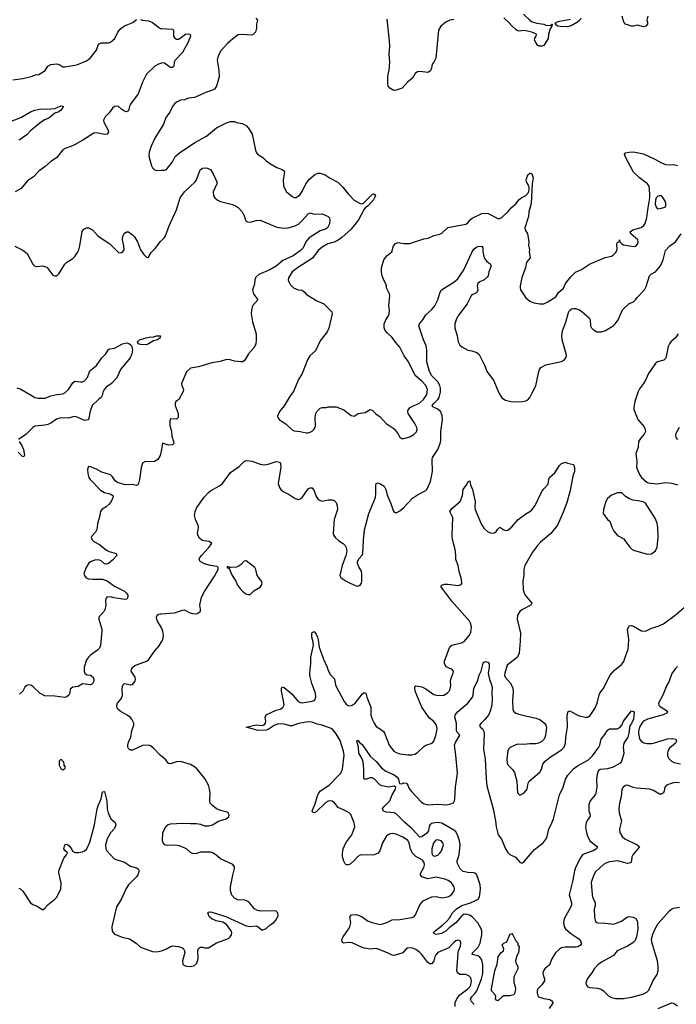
# Model space of a CAD drawing. Header units: inches. Extents: x 1473912 to 1647258, y 640388 to 773423.
# Tile 46 of 256: x 1538579 to 1545159, y 655354 to 665215. Entities that reach past the tile are written whole.
import ezdxf

# ---------------------------------------------------------------- set-up
doc = ezdxf.new("R2010")
doc.units = ezdxf.units.IN
doc.header["$MEASUREMENT"] = 0
for name, color, linetype in [('B5635', 7, 'Continuous'), ('B5636', 7, 'Continuous'), ('B5645', 7, 'Continuous'), ('B5646', 7, 'Continuous')]:
    doc.layers.add(name, color=color, linetype=linetype)

msp = doc.modelspace()

# ---------------------------------------------------------------- linework, layer by layer
at = {"layer": 'B5635', "color": 5, "elevation": 820}
for points in [[(1539311, 660000), (1539321, 659990), (1539377.5, 659957.5), (1539450, 659902.3), (1539474.8, 659890), (1539546.8, 659870), (1539553.4, 659850), (1539510, 659802), (1539470, 659769.4), (1539450, 659762.7), (1539430, 659764), (1539395.6, 659795.6), (1539370, 659805.1), (1539330, 659802.4), (1539290, 659785.1), (1539270, 659769.4), (1539244.9, 659730), (1539223, 659670), (1539227.7, 659650), (1539245.7, 659625.7), (1539270, 659614.9), (1539310.3, 659610.3), (1539410, 659610.4), (1539456.5, 659596.5), (1539530, 659542.4), (1539630.7, 659490), (1539650.3, 659470.3), (1539662, 659450), (1539664, 659430), (1539651.3, 659410), (1539632.5, 659407.5), (1539524, 659424), (1539490, 659433.6), (1539452, 659430), (1539443, 659417), (1539438, 659390), (1539443.1, 659350), (1539433.9, 659306.1), (1539426, 659290), (1539370.6, 659230), (1539370.5, 659210), (1539402, 659110), (1539403.7, 659090), (1539390.4, 658950), (1539378.6, 658921.4), (1539360.2, 658899.8), (1539287.3, 658850), (1539267.7, 658830), (1539250, 658804), (1539226.7, 658730), (1539223.8, 658690), (1539230.5, 658670.5), (1539253.4, 658653.4), (1539290, 658650.4), (1539314.9, 658630), (1539323, 658610), (1539323, 658590), (1539310, 658564.5), (1539290, 658552.7), (1539210, 658562.7), (1539164.1, 658535.9), (1539110, 658529.3), (1539085.5, 658510), (1539080.5, 658470), (1539071.8, 658448.2), (1539050, 658432), (1539030, 658425.6), (1538930, 658441), (1538830, 658442), (1538782, 658470), (1538710, 658538), (1538690, 658549.3), (1538670, 658553.2), (1538650, 658545.2), (1538630.4, 658529.6), (1538610.3, 658489.7), (1538578.5, 658461.4)], [(1540000, 659123.5), (1539997.3, 659130), (1539958.7, 659190), (1539952.5, 659207.5), (1539949.6, 659230), (1539958, 659250), (1539970, 659260.5), (1539990, 659264.9), (1540000, 659265.5)], [(1540000, 657837.5), (1539990, 657845.6), (1539920.6, 657920.6), (1539890, 657943), (1539870, 657949.7), (1539810, 657946.6), (1539710, 657900.5), (1539690, 657899.7), (1539672.3, 657910), (1539662.6, 657930), (1539661.7, 657950), (1539670, 657980.7), (1539692.4, 658030), (1539703.5, 658096.5), (1539722, 658150), (1539722, 658170), (1539702.9, 658210), (1539690, 658224.5), (1539656, 658250), (1539585.1, 658290), (1539563, 658310), (1539553, 658330), (1539552.8, 658350), (1539560.5, 658370), (1539593.3, 658410), (1539605.9, 658434.1), (1539609.7, 658450.3), (1539607.1, 658512.9), (1539612.7, 658550), (1539630, 658567.3), (1539690, 658553), (1539710, 658556.3), (1539736.3, 658590), (1539739.7, 658610), (1539734.7, 658630), (1539697, 658690), (1539699.3, 658710), (1539710, 658726), (1539733.8, 658746.2), (1539850, 658790.5), (1539870, 658803.8), (1539929, 658891), (1539976.3, 658943.7), (1540000, 658983.6)], [(1538570, 656518), (1538590, 656506), (1538610, 656486), (1538687.3, 656370), (1538710, 656353), (1538754.9, 656334.9), (1538810, 656301), (1538830, 656316), (1538865.6, 656354.4), (1538930, 656405.5), (1538950, 656428), (1538989.7, 656510), (1538993.5, 656570), (1538970, 656668.7), (1538971, 656690), (1539021.8, 656818.2), (1539049.2, 656850), (1539059, 656870), (1539030, 656894), (1539022.9, 656910), (1539030, 656950.6), (1539050, 656956.3), (1539070, 656944), (1539099.1, 656910), (1539107.3, 656887.3), (1539133, 656873), (1539170, 656873.4), (1539210, 656880.8), (1539230, 656890.3), (1539252.3, 656910), (1539282, 656978), (1539329.7, 657149.7), (1539354.7, 657310), (1539368, 657350), (1539397, 657410), (1539410, 657482), (1539430, 657484.7), (1539452.2, 657390), (1539455.8, 657310), (1539467, 657270), (1539492.1, 657212.1), (1539534.9, 657174.9), (1539541.3, 657150), (1539530, 657115.1), (1539489.2, 657070.8), (1539454.6, 657010), (1539439.5, 656950), (1539442, 656910), (1539452.4, 656890), (1539526, 656810), (1539630, 656778), (1539690, 656737.3), (1539750, 656720.7), (1539766, 656710), (1539774.8, 656690), (1539764, 656650), (1539750.5, 656630), (1539670.3, 656549.7), (1539646.3, 656513.7), (1539596.4, 656403.6), (1539548.9, 656330), (1539503.1, 656130), (1539507.3, 656087.3), (1539530, 656057.3), (1539606.9, 656026.9), (1539681, 656010), (1539745.4, 655965.4), (1539790, 655925.5), (1539910, 655881.3), (1539950, 655879.5), (1540000, 655889.8)]]:
    msp.add_lwpolyline(points, dxfattribs=at)
at = {"layer": 'B5635', "color": 5, "elevation": 840}
msp.add_lwpolyline([(1538990, 657806), (1538974, 657790), (1538974, 657750), (1538990, 657714), (1539010, 657702), (1539030, 657714), (1539038, 657730), (1539026, 657750), (1539022, 657782), (1539007.3, 657787.3), (1539002, 657802)], close=True, dxfattribs=at)
at = {"layer": 'B5636', "color": 5}
for points, elevation in [([(1538508.7, 664611.3), (1538610, 664624.7), (1538693.9, 664646.1), (1538736.9, 664663.1), (1538772.3, 664667.7), (1538834, 664706), (1538860.4, 664750), (1538890, 664765.6), (1538950, 664772.6), (1538981.6, 664761.6), (1539010, 664743.1), (1539030, 664744.2), (1539150, 664763.6), (1539250, 664801.6), (1539286, 664830), (1539347.6, 664910), (1539369.6, 664970.4), (1539396.6, 664983.4), (1539470, 664984.9), (1539490, 664990.8), (1539532, 665028), (1539560.9, 665090), (1539593.1, 665126.9), (1539630, 665153), (1539714, 665186), (1539750, 665218)], 820), ([(1539790, 665218.8), (1539810, 665211), (1539870, 665204), (1539890, 665197.3), (1539910, 665187.3), (1539970, 665138.8), (1539990, 665127.7), (1540000, 665127)], 820), ([(1540000, 664780.4), (1539968.5, 664770), (1539931.8, 664750), (1539850.2, 664669.8), (1539811.3, 664590), (1539767.2, 664472.8), (1539690, 664369.7), (1539680.1, 664350), (1539670, 664303.1), (1539650, 664293.4), (1539630, 664297.5), (1539597.7, 664317.7), (1539570, 664345.4), (1539544.7, 664350), (1539530, 664345.1), (1539510.6, 664330), (1539477.2, 664282.8), (1539436.7, 664243.3), (1539420.3, 664210), (1539422.8, 664190), (1539465.3, 664110), (1539467.6, 664090), (1539455.3, 664070), (1539430, 664065.4), (1539350, 664080.8), (1539321.4, 664078.6), (1539210.9, 664009.1), (1539133.4, 663966.6), (1539090, 663945.8), (1539040.7, 663930), (1539010, 663912.8), (1538947.9, 663832.1), (1538890, 663795.6), (1538834.3, 663745.7), (1538770, 663698.4), (1538718.6, 663641.4), (1538658, 663602), (1538594.6, 663525.4), (1538534.8, 663490)], 820), ([(1538410, 664165), (1538590, 664235.3), (1538686.4, 664293.6), (1538730, 664309.5), (1538790, 664322.2), (1538850, 664319.8), (1538930, 664324.2), (1538990, 664351.2), (1539014.8, 664350), (1539008.2, 664330), (1538990, 664308.5), (1538970, 664293.3), (1538930, 664277.7), (1538870.3, 664230), (1538829.3, 664210.7), (1538781.7, 664178.3), (1538690, 664105.3), (1538653.6, 664066.4), (1538583.8, 664016.2), (1538570, 664009.8)], 780), ([(1540000, 664136.1), (1539933.4, 664030), (1539897.3, 663950), (1539877.3, 663890), (1539874.8, 663850), (1539901, 663750), (1539911.3, 663730), (1539930, 663711.3), (1539950, 663706), (1540000, 663706.8)], 840), ([(1538530, 662946), (1538610, 662908.2), (1538652.8, 662872.8), (1538710, 662766), (1538730, 662746), (1538750, 662742.8), (1538810, 662751.3), (1538850, 662738), (1538910, 662658), (1538930, 662651), (1538950, 662651), (1538972.3, 662670), (1539031.9, 662768.1), (1539052, 662788), (1539110, 662823), (1539130, 662843), (1539157.6, 662882.4), (1539171.1, 662910), (1539181.3, 662950), (1539206.3, 663093.7), (1539222, 663118), (1539250, 663131.3), (1539270, 663131), (1539310, 663110.8), (1539366.6, 663046.6), (1539482.8, 662970), (1539570, 662882.8), (1539590, 662878.8), (1539610, 662886), (1539626, 662910), (1539623.7, 662950), (1539609.4, 663010.6), (1539609.4, 663030.6), (1539618, 663062), (1539625.6, 663074.4), (1539649.1, 663090.9), (1539670, 663091), (1539710, 663061), (1539730, 663038.8), (1539758, 662990), (1539790.7, 662910), (1539823.4, 662863.4), (1539850, 662838), (1539870, 662834), (1539875.3, 662850), (1539897.5, 662882.5), (1539937.2, 662922.8), (1539990, 662994.8), (1540000, 663004.8)], 820), ([(1538550, 661528.2), (1538590, 661513.4), (1538695.4, 661455.4), (1538730.7, 661430), (1538764.1, 661424.1), (1538834.7, 661425.3), (1538891.8, 661448.2), (1538950, 661461.1), (1539010, 661467.8), (1539030, 661476.5), (1539068.4, 661510), (1539110, 661577.1), (1539130, 661594.6), (1539190, 661587.3), (1539210, 661589.5), (1539230, 661598.6), (1539257.6, 661630), (1539282.3, 661697.7), (1539350, 661752.1), (1539402.9, 661830), (1539441.5, 661870), (1539470, 661910.7), (1539481.7, 661918.3), (1539530, 661926.3), (1539609.8, 661970.2), (1539650, 661978.6), (1539672.4, 661972.4), (1539694.8, 661954.8), (1539702.7, 661942.7), (1539708.1, 661910), (1539703.8, 661870), (1539685.5, 661830), (1539587.7, 661710), (1539553, 661627), (1539498.9, 661570), (1539446.8, 661533.2), (1539430, 661515.8), (1539414, 661490), (1539405.7, 661450), (1539396.4, 661430), (1539367.8, 661412.2), (1539306.5, 661350), (1539284.3, 661295.7), (1539270, 661207.6), (1539230, 661201.7), (1539155.1, 661235.1), (1539130, 661240.4), (1539110, 661238.3), (1539070, 661224.3), (1538990, 661226.8), (1538946.3, 661213.7), (1538890, 661174.3), (1538859.7, 661160.3), (1538830, 661153.6), (1538730, 661144.8), (1538710, 661131.2), (1538639.8, 661060.2), (1538567.5, 661010)], 780), ([(1538573.4, 660990), (1538599.8, 660950), (1538616.4, 660910), (1538626.2, 660853.8), (1538619.5, 660840.5), (1538610, 660837.6), (1538563.9, 660883.9)], 780), ([(1540000, 660911.5), (1539985.3, 660850), (1539963, 660810), (1539930, 660791.6), (1539834.6, 660785.4), (1539810, 660772.3), (1539795.3, 660730), (1539781.1, 660610), (1539770.3, 660569.7), (1539762, 660558), (1539750, 660549.5), (1539710, 660558.7), (1539634.9, 660554.9), (1539559.6, 660579.6), (1539536.1, 660596.1), (1539510, 660635.1), (1539490, 660655.6), (1539403.5, 660683.5), (1539350, 660713.6), (1539290, 660738), (1539270, 660739), (1539265.2, 660734.8), (1539258, 660710), (1539262.4, 660670), (1539272.7, 660630), (1539284.4, 660610), (1539390, 660503.1), (1539430, 660481.3), (1539487.1, 660467.1), (1539512, 660450), (1539516, 660436), (1539497.3, 660390), (1539477.2, 660362.8), (1539444.2, 660335.8), (1539406.4, 660313.6), (1539388, 660290), (1539376.4, 660223.6), (1539358, 660170), (1539356.3, 660130), (1539350.7, 660110), (1539337.5, 660082.5), (1539299.8, 660040.2), (1539296, 660030), (1539301, 660010), (1539311, 660000)], 820)]:
    msp.add_lwpolyline(points, dxfattribs=dict(at, elevation=elevation))
at = {"layer": 'B5636', "color": 5, "elevation": 780}
msp.add_lwpolyline([(1539850, 661959.7), (1539790, 661962.2), (1539765.6, 661970), (1539758.9, 661990), (1539778.4, 662010), (1539846, 662030), (1539890, 662038.3), (1539910, 662037.1), (1539950.4, 662050.4), (1539991, 662050), (1539987.3, 662030), (1539960.7, 662010), (1539921.3, 661998.7), (1539870, 661968.5)], close=True, dxfattribs=at)
at = {"layer": 'B5645', "color": 5}
for points, elevation in [([(1540000, 659265.5), (1540130, 659273.7), (1540210, 659302), (1540230, 659304.9), (1540278.5, 659278.5), (1540308, 659268), (1540350, 659265.5), (1540370, 659274), (1540389.4, 659290.6), (1540391.8, 659310), (1540382.9, 659350), (1540399.7, 659430), (1540430, 659487.7), (1540530, 659640.7), (1540569.2, 659710), (1540569, 659730), (1540558, 659738), (1540490, 659749.6), (1540430, 659766.3), (1540389.2, 659790), (1540377.2, 659810), (1540384, 659830), (1540399.3, 659850), (1540476, 659930), (1540504, 659970), (1540478, 659990), (1540430, 659995.1), (1540415, 660000)], 820), ([(1542943.7, 655330), (1542944.2, 655370), (1542961, 655410), (1542990.6, 655449.4), (1543070, 655507.6), (1543090, 655529.3), (1543099.6, 655550), (1543107, 655590), (1543099.6, 655619.6), (1543079.2, 655639.2), (1543050.8, 655650.8), (1542990, 655653.1), (1542964.9, 655670), (1542960.5, 655690), (1542971.7, 655868.3), (1542975.5, 655890), (1542996.2, 655936.2), (1542998, 655970), (1542992.3, 655990), (1542970, 655996.2), (1542950, 655987.8), (1542925.7, 655970), (1542879.3, 655920.7), (1542770, 655872.4), (1542748.9, 655850), (1542738, 655830), (1542730.2, 655789.8), (1542710, 655759.7), (1542690, 655760.4), (1542670, 655773.3), (1542610, 655852.1), (1542590, 655870.9), (1542550, 655901.7), (1542510, 655920.4), (1542465.4, 655914.6), (1542450, 655905.1), (1542419.1, 655870), (1542330, 655842.2), (1542310, 655844.7), (1542263.5, 655870), (1542170, 655907.4), (1542150, 655911.7), (1542090, 655906.6), (1542035.4, 655915.4), (1542010, 655921.6), (1541910, 655967.7), (1541870, 655972.4), (1541826.5, 655966.5), (1541814.2, 655974.2), (1541808, 655990), (1541809.8, 656010), (1541818.9, 656030), (1541874.6, 656105.4), (1541887.4, 656130), (1541896.9, 656170), (1541887.3, 656230), (1541904, 656250), (1541950, 656253.1), (1541970, 656247), (1542010, 656228.8), (1542070, 656187.4), (1542112.3, 656172.3), (1542190, 656154.3), (1542250, 656169.2), (1542310, 656199.6), (1542390, 656201.8), (1542510, 656222.3), (1542529.8, 656230.2), (1542544.8, 656250), (1542589.6, 656350), (1542620.9, 656390), (1542710, 656430.3), (1542752, 656432), (1542810, 656418.4), (1542870, 656430.3), (1542890, 656438.9), (1542910, 656455.8), (1542931.2, 656490), (1542935.8, 656510), (1542931.2, 656530), (1542905.4, 656570), (1542873.9, 656593.9), (1542850, 656604.8), (1542754.1, 656625.9), (1542670, 656611.1), (1542609, 656630), (1542596, 656650), (1542599.3, 656670), (1542630, 656724.7), (1542636.2, 656750), (1542633.8, 656773.8), (1542615.6, 656795.6), (1542550, 656834.7), (1542512.2, 656872.2), (1542495, 656910), (1542483.5, 656970), (1542470, 656994.3), (1542425.8, 657025.8), (1542350, 657058.2), (1542310, 657064.4), (1542290, 657060.5), (1542270, 657051.2), (1542250, 657032.8), (1542213.6, 656970), (1542188.5, 656891.5), (1542170, 656868.5), (1542130, 656852.1), (1542110, 656848.8), (1542010, 656851.1), (1541990, 656846.9), (1541966.8, 656833.2), (1541927, 656790), (1541890, 656758), (1541870, 656749.6), (1541850, 656749.6), (1541839.7, 656759.7), (1541826, 656786), (1541815.3, 656830), (1541814.5, 656865.5), (1541820.9, 656910), (1541846.2, 656970), (1541907.2, 657050), (1541936.8, 657130), (1541932.3, 657170), (1541895.8, 657255.8), (1541882, 657270), (1541835.7, 657295.7), (1541770, 657325.4), (1541733, 657373), (1541710, 657387.2), (1541690, 657391.5), (1541670, 657388.7), (1541645.3, 657374.7), (1541550, 657279.7), (1541529.7, 657269.7), (1541515.9, 657275.9), (1541509.8, 657289.8), (1541539.7, 657360.3), (1541559.8, 657430), (1541576.5, 657470), (1541594.5, 657490), (1541679.5, 657550), (1541775.4, 657644.6), (1541797.7, 657670), (1541814, 657710), (1541828.9, 657850), (1541823.4, 657890), (1541790, 657995.4), (1541750, 658062.2), (1541710, 658111.4), (1541610, 658150.9), (1541560.3, 658160.3), (1541510, 658178), (1541470, 658181.2), (1541373.2, 658166.8), (1541310, 658142.9), (1541290, 658144.2), (1541230, 658161), (1541170, 658162), (1541130, 658147), (1541070, 658106.6), (1541050, 658098.9), (1540970, 658095.1), (1540848.7, 658130), (1540950, 658153.4), (1541010, 658145.7), (1541027.3, 658152.7), (1541041.1, 658170), (1541046, 658190), (1541040.5, 658230), (1541047.3, 658252.7), (1541150, 658299.6), (1541189.7, 658310.3), (1541215.1, 658324.9), (1541228.2, 658351.8), (1541223.8, 658390), (1541201, 658490), (1541203, 658517), (1541210, 658534), (1541230, 658525.5), (1541310, 658461.1), (1541367.7, 658390), (1541390, 658376.9), (1541410, 658371.4), (1541509.8, 658390.2), (1541525, 658395), (1541535.6, 658404.4), (1541545, 658430), (1541543, 658470), (1541507.2, 658567.2), (1541487.1, 658647.1), (1541485.6, 658670), (1541497.8, 658770), (1541496.1, 658830), (1541521.8, 658950), (1541520.3, 658980.3), (1541507, 659030), (1541508, 659072), (1541510, 659078), (1541530, 659086), (1541550, 659061), (1541562, 659030), (1541570, 659004.7), (1541579.6, 658930), (1541622.5, 658810), (1541660.6, 658730), (1541670, 658695.5), (1541692.7, 658652.8), (1541734.8, 658614.8), (1541743.9, 658550), (1541830, 658385.3), (1541850, 658358.9), (1541870, 658346.9), (1541890, 658343.9), (1541910, 658348.2), (1541941, 658370), (1542010, 658461.1), (1542030, 658476.4), (1542048.5, 658468.5), (1542057.5, 658430), (1542097.4, 658330), (1542097.7, 658250), (1542110, 658210.5), (1542130, 658168), (1542150, 658136.4), (1542204, 658104), (1542224.8, 658084.8), (1542234.4, 658070), (1542280.3, 657950), (1542328.5, 657890), (1542350, 657874.9), (1542390, 657861.1), (1542470, 657851.7), (1542510, 657851.7), (1542539.8, 657860.2), (1542564.8, 657875.3), (1542630, 657937.1), (1542650, 657950.4), (1542711.6, 657970), (1542730, 657990.7), (1542750, 658046), (1542761.7, 658110), (1542755.1, 658150), (1542730, 658185.1), (1542683.3, 658223.3), (1542610, 658328.8), (1542541, 658490), (1542538, 658530), (1542550, 658542), (1542610, 658532.3), (1542650, 658513.4), (1542730, 658457.8), (1542770, 658446), (1542830, 658450.3), (1542863.6, 658470), (1542882.4, 658490), (1542893, 658510), (1542899.7, 658550), (1542896.9, 658590), (1542900.4, 658610), (1542923.7, 658670), (1542926, 658690), (1542909.6, 658709.6), (1542879.5, 658719.5), (1542854.9, 658734.9), (1542842.6, 658750), (1542834.8, 658770), (1542837.6, 658790), (1542882.7, 658917.3), (1542890, 658932.7), (1542910, 658951.5), (1543006.6, 658973.4), (1543033.1, 658986.9), (1543085.4, 659050), (1543098.6, 659081.4), (1543106.2, 659133.8), (1543097, 659170), (1543085.2, 659190), (1542909.8, 659390), (1542818, 659510), (1542804, 659536), (1542806, 659550), (1542838.9, 659561.1), (1542870, 659562.3), (1542971.3, 659548.7), (1543003.3, 659556.7), (1543011.1, 659568.9), (1543007.4, 659610), (1542982.9, 659690), (1542973.8, 659750), (1542948.5, 659808.5), (1542949.9, 659850.1), (1542943.1, 659910), (1542920, 660000)], 780), ([(1541774.1, 660000), (1541788, 659988), (1541819.1, 659970), (1541842, 659950), (1541850.7, 659930), (1541857.3, 659890), (1541847.7, 659850), (1541810.4, 659750), (1541788, 659650), (1541797.3, 659630), (1541810, 659619.1), (1541850, 659590.6), (1541891, 659570), (1541950, 659545.5), (1541970, 659542), (1541989.5, 659550.5), (1542002.7, 659570), (1542006.6, 659590), (1542006.6, 659670), (1541999.5, 659699.5), (1541981.2, 659730), (1541965.2, 659770), (1541964, 659790), (1541980.2, 659819.8), (1542010, 659852), (1542017.2, 659870), (1542022.9, 660000)], 820), ([(1543818.6, 660000), (1543797.6, 659982.4), (1543767.6, 659950), (1543718.1, 659881.9), (1543641.8, 659750), (1543631.1, 659710), (1543631.3, 659650), (1543619.8, 659590), (1543624.7, 659504.7), (1543633.1, 659473.2), (1543646, 659450), (1543710.3, 659370), (1543700.4, 659350), (1543610, 659304.8), (1543590, 659286.2), (1543567.5, 659250), (1543563.7, 659210), (1543596.3, 659070), (1543594.6, 658990), (1543584.2, 658870), (1543569.1, 658830), (1543462.3, 658750), (1543439.5, 658670), (1543436.3, 658650), (1543444.7, 658630), (1543497.4, 658570), (1543519.5, 658519.5), (1543523, 658483), (1543515.8, 658395.8), (1543521.6, 658310), (1543528.4, 658288.4), (1543550.4, 658270.4), (1543590, 658255.5), (1543750, 658220.5), (1543790, 658204.9), (1543837.3, 658170), (1543852.7, 658150), (1543857.1, 658130), (1543853, 658070), (1543844.1, 658035.9), (1543834, 658010), (1543810, 657986), (1543778, 657970), (1543750, 657962.4), (1543690, 657962.2), (1543630, 657955.1), (1543570, 657959.3), (1543550, 657954), (1543493.7, 657926.3), (1543478.5, 657910), (1543470, 657892), (1543460.7, 657810), (1543462.6, 657770), (1543472.4, 657750), (1543521.8, 657701.8), (1543536.9, 657676.9), (1543561.1, 657590), (1543568.2, 657470), (1543590, 657448.2), (1543630, 657468.2), (1543649.6, 657490), (1543662.9, 657510), (1543674.5, 657570), (1543683.7, 657590), (1543790, 657678.8), (1543807, 657710), (1543822.7, 657757.3), (1543846, 657790), (1543893.2, 657830), (1544010, 657903), (1544036.2, 657930), (1544049.7, 657970), (1544051.1, 658030), (1544068.2, 658130), (1544065.1, 658250), (1544073.6, 658286.4), (1544090, 658294), (1544184.4, 658244.4), (1544250, 658230.5), (1544270, 658230.5), (1544295.4, 658244.6), (1544343.9, 658316.1), (1544365.1, 658370), (1544385.4, 658454.6), (1544392.7, 658470), (1544427.2, 658512.8), (1544497.7, 658650), (1544538.7, 658701.3), (1544610, 658758.2), (1544631.8, 658788.2), (1544641.4, 658810), (1544675, 658910), (1544680.3, 658950), (1544682.6, 659010), (1544671.2, 659108.8), (1544682, 659138), (1544690, 659144.9), (1544710, 659146), (1544730, 659139.3), (1544810, 659094.6), (1544850, 659091.3), (1544910, 659119.7), (1544978, 659142), (1545030, 659165.3), (1545148, 659252.1), (1545239.7, 659330)], 780), ([(1544644.2, 660000), (1544691.6, 659931.6), (1544717.3, 659910), (1544739.6, 659899.6), (1544870, 659860.5), (1544910, 659864.9), (1544950, 659894), (1544967.2, 659932.8), (1544973.8, 660000)], 820), ([(1540000, 658983.6), (1540013.5, 659006.5), (1540019.2, 659050), (1540014.2, 659090), (1540000, 659123.5)], 820), ([(1543134, 655350), (1543103.7, 655383.7), (1543098.4, 655398.4), (1543097.8, 655410), (1543108.5, 655430), (1543139, 655461), (1543159.8, 655490), (1543207.5, 655610), (1543219, 655661), (1543221.7, 655750), (1543210, 655800.3), (1543190, 655826.3), (1543170, 655840.5), (1543114, 655854), (1543115.1, 655870), (1543172.8, 655927.2), (1543193.7, 655966.3), (1543209.9, 656050), (1543209.9, 656090), (1543204.9, 656110), (1543170.5, 656170), (1543113.4, 656230), (1543087.2, 656247.2), (1543050, 656255.9), (1543028.6, 656251.4), (1543010, 656238.5), (1542950, 656169.2), (1542882.1, 656117.9), (1542850, 656086.9), (1542830, 656075.1), (1542810, 656064.2), (1542754, 656054), (1542724, 656070), (1542742, 656090), (1542815.4, 656144.6), (1542856.9, 656183.1), (1542884.5, 656215.5), (1542917.7, 656270), (1542955.9, 656310), (1543010, 656344.8), (1543096.2, 656370), (1543147.7, 656392.3), (1543172.1, 656407.9), (1543186, 656430), (1543191, 656449), (1543196.8, 656510), (1543192.5, 656550), (1543161.6, 656650), (1543150, 656665.3), (1543130.3, 656670.3), (1543070, 656672.3), (1543023.4, 656683.4), (1542993.8, 656710), (1542962.1, 656770), (1542962.8, 656790), (1542983.6, 656850), (1542992.6, 656952.6), (1542985.8, 656990), (1542966.4, 657050), (1542950, 657080.2), (1542930, 657098.1), (1542810, 657167.8), (1542770, 657174.1), (1542734.9, 657170), (1542710, 657163.9), (1542689.4, 657150.6), (1542681.1, 657130), (1542674.8, 657090), (1542656.7, 657063.3), (1542610, 657029.3), (1542590, 657026.3), (1542511.8, 657111.8), (1542442.1, 657170), (1542350, 657260.7), (1542330, 657269.8), (1542250, 657276.9), (1542221.2, 657290), (1542216.2, 657310), (1542228, 657330), (1542289.8, 657390.2), (1542312.1, 657450), (1542346.6, 657510), (1542349.6, 657530), (1542330, 657539.8), (1542270, 657529.7), (1542210, 657540.4), (1542189.7, 657550), (1542132, 657612), (1542110, 657622.2), (1542090, 657621.7), (1542050, 657607.6), (1542029.7, 657609.7), (1542026.3, 657630), (1542028.6, 657710), (1542020.7, 657780.7), (1542011, 657811), (1541979, 657870), (1541974, 657930), (1541958, 657990), (1541960.4, 657999.6), (1541970, 657996), (1541979.6, 657979.6), (1542010, 657956.3), (1542090, 657840.5), (1542150, 657783.8), (1542203.6, 657723.6), (1542247.9, 657687.9), (1542330, 657650.9), (1542362.4, 657630), (1542375.9, 657610), (1542385.4, 657565.4), (1542410, 657560.8), (1542430, 657570.2), (1542454, 657570), (1542468.4, 657550), (1542479.1, 657519.1), (1542505, 657485), (1542602.7, 657382.7), (1542625.4, 657365.4), (1542670, 657352.4), (1542770, 657358), (1542850, 657352.9), (1542890, 657357.3), (1542925.1, 657370), (1542937.2, 657390), (1542941.2, 657410), (1542946, 657530), (1542966.3, 657670), (1542949.9, 657850), (1542934.8, 657950), (1542944.6, 657975.4), (1542989.4, 658050), (1542961.1, 658081.1), (1542956.2, 658096.2), (1542956.5, 658170), (1542941.1, 658230), (1542944.2, 658250), (1542961.4, 658278.6), (1543069.8, 658370.2), (1543115.1, 658430), (1543123.5, 658450), (1543130, 658518.8), (1543165.1, 658590), (1543183.5, 658650), (1543204.4, 658690), (1543223.9, 658770), (1543230, 658779.5), (1543250, 658788.5), (1543270, 658780.7), (1543282, 658762), (1543282.7, 658730), (1543273.4, 658670), (1543285.5, 658605.5), (1543304.9, 658564.9), (1543314, 658530), (1543308.7, 658470), (1543313.4, 658410), (1543308.8, 658350), (1543295.2, 658290), (1543275.5, 658250), (1543237.8, 658202.2), (1543202, 658170), (1543186.8, 658150), (1543194, 658134), (1543220.7, 658110), (1543230.5, 658090), (1543233.4, 658070), (1543226.5, 657910), (1543242.2, 657810), (1543252.4, 657612.4), (1543260.9, 657540.9), (1543325.2, 657310), (1543348.2, 657190), (1543353.6, 657130), (1543374.6, 657050), (1543406.4, 657006.4), (1543446.5, 656910), (1543470, 656874.4), (1543490, 656854.4), (1543548.7, 656828.7), (1543590, 656776), (1543610, 656766), (1543630, 656782), (1543736.9, 656903.1), (1543823.5, 656970), (1543856.3, 657010), (1543866.1, 657033.9), (1543880.5, 657110), (1543905.4, 657154.6), (1543927.4, 657210), (1543988.1, 657450), (1544025.5, 657530), (1544050, 657607.3), (1544071.5, 657650), (1544130, 657710.4), (1544170, 657742.4), (1544277.5, 657802.5), (1544317.6, 657842.4), (1544383, 657930), (1544393.6, 657950), (1544406.8, 658010), (1544444.3, 658055.7), (1544470, 658100.2), (1544490, 658114.1), (1544567, 658113), (1544594.6, 658125.4), (1544612.1, 658147.9), (1544630, 658190.4), (1544710, 658292), (1544730, 658286), (1544736.4, 658276.4), (1544728.4, 658210), (1544710, 658166.3), (1544694.6, 658145.4), (1544683.2, 658070), (1544671.9, 658030), (1544632.4, 657967.6), (1544628, 657928), (1544634, 657866), (1544610.7, 657790), (1544595.5, 657770), (1544526.4, 657730), (1544470, 657711.7), (1544396.1, 657703.9), (1544376.1, 657690), (1544365, 657655), (1544358, 657610), (1544362.7, 657530), (1544353.2, 657466.8), (1544346, 657450), (1544296.1, 657390), (1544281.6, 657350), (1544281.3, 657290), (1544296, 657250), (1544293.4, 657230), (1544266.6, 657193.4), (1544256.2, 657170), (1544250.2, 657130), (1544254.7, 657090), (1544266.3, 657046.3), (1544294, 656990), (1544370.5, 656930), (1544360.4, 656910), (1544325.5, 656890), (1544238.6, 656861.4), (1544219.6, 656850), (1544198.6, 656821.4), (1544152.5, 656730), (1544138.6, 656690), (1544123.5, 656596.5), (1544085.7, 656450), (1544108.5, 656370), (1544108.7, 656350), (1544102.6, 656330), (1544035.8, 656210), (1544027.1, 656172.9), (1544035.3, 656130), (1544047.9, 656107.9), (1544101.1, 656061.1), (1544183, 656010), (1544199.1, 655990), (1544204.9, 655970), (1544204, 655950), (1544171, 655930), (1544150, 655924.4), (1544050, 655925.5), (1544010, 655917.8), (1543990, 655907), (1543949.1, 655870), (1543912.4, 655810), (1543888.8, 655750), (1543842, 655710), (1543827.7, 655690), (1543822.3, 655670), (1543823.1, 655650), (1543836.5, 655610), (1543837.4, 655590), (1543811.6, 655550), (1543770.2, 655510), (1543763.5, 655490), (1543763.5, 655470), (1543767.6, 655447.6), (1543778.7, 655430), (1543830, 655411.9), (1543890, 655400.3), (1543910.4, 655390), (1543919.4, 655379.4), (1543926.4, 655370), (1543884.9, 655310)], 760), ([(1545170, 658736.4), (1545150, 658718.5), (1545113, 658667), (1545087, 658590), (1545064, 658550), (1545022.7, 658450), (1544980.7, 658370), (1544982.7, 658350), (1544996.3, 658336.3), (1545070.4, 658290), (1545063.1, 658270), (1545025.9, 658254.1), (1544870, 658208.4), (1544830.3, 658190), (1544812.8, 658170), (1544791, 658130), (1544780.2, 658090), (1544779.3, 658070), (1544790, 658014), (1544805.7, 657990), (1544833.7, 657973.7), (1544866.5, 657966.5), (1544910, 657964.3), (1544930, 657968.6), (1545070, 658012.8), (1545117.3, 658017.3), (1545153, 658010), (1545161.3, 657990), (1545152.2, 657970), (1545090, 657918.9), (1545072.9, 657890), (1545069.1, 657870), (1545070, 657844.7), (1545080.5, 657820.5), (1545110.5, 657790), (1545136, 657776), (1545201.2, 657761.2)], 780), ([(1540000, 655889.8), (1540008.5, 655891.6), (1540050, 655908.4), (1540090, 655932.7), (1540110, 655938.4), (1540171.7, 655931.7), (1540201.7, 655921.7), (1540214.7, 655914.7), (1540223.4, 655903.4), (1540230.5, 655890), (1540232.4, 655872.4), (1540210.5, 655790), (1540214.9, 655754.9), (1540224.6, 655744.6), (1540250, 655734.9), (1540290, 655730.7), (1540330, 655741), (1540355.1, 655764.9), (1540366.8, 655813.2), (1540363.7, 655890), (1540370, 655911.3), (1540380.2, 655919.8), (1540390, 655926), (1540410, 655926.8), (1540430, 655918.8), (1540470, 655920.7), (1540550, 655970.4), (1540670, 656013.4), (1540689.3, 656030), (1540702, 656050), (1540705.1, 656070), (1540699.6, 656090), (1540652.2, 656152.2), (1540615.6, 656175.6), (1540548.8, 656188.8), (1540503.7, 656210), (1540482, 656230), (1540469.4, 656250), (1540464, 656270), (1540470, 656278), (1540490, 656280.7), (1540529.5, 656270.5), (1540650, 656230.4), (1540850, 656140.4), (1540886.6, 656133.4), (1540950, 656139.1), (1540970.3, 656130.4), (1541010, 656096), (1541050, 656113.4), (1541089.7, 656150.3), (1541126.7, 656173.3), (1541150, 656200.7), (1541170, 656242), (1541165.1, 656270), (1541150, 656285.1), (1541130, 656291.3), (1540990, 656286.6), (1540956.3, 656296.3), (1540931.3, 656311.3), (1540882.7, 656370), (1540864.4, 656384.4), (1540835.4, 656395.4), (1540770, 656399.7), (1540750, 656405.1), (1540730, 656416.9), (1540705.2, 656445.2), (1540690.9, 656490), (1540691.7, 656530), (1540713.7, 656646.3), (1540732.6, 656712.6), (1540731.9, 656731.9), (1540713.5, 656753.5), (1540592.2, 656812.2), (1540546, 656850), (1540510, 656871.5), (1540490, 656876.9), (1540390, 656876.3), (1540350, 656863.5), (1540330, 656860.5), (1540310, 656864), (1540290, 656874.7), (1540249.5, 656910), (1540179.3, 656939.3), (1540131.5, 656948.5), (1540050, 656945.1), (1540032, 656952), (1540016.3, 656970), (1540011.1, 656990), (1540013.1, 657070), (1540044.2, 657135.8), (1540065.7, 657154.3), (1540090, 657161.2), (1540209.1, 657169.1), (1540290, 657163.6), (1540350, 657164.9), (1540390, 657157.6), (1540430, 657141.3), (1540470, 657139.5), (1540510, 657152), (1540570, 657186.4), (1540648.7, 657210), (1540674, 657230), (1540678, 657250), (1540668, 657270), (1540656.5, 657276.5), (1540590, 657294), (1540550, 657311.5), (1540506.5, 657346.5), (1540488.4, 657368.4), (1540483.5, 657390), (1540487, 657473), (1540482.3, 657510), (1540469.7, 657550), (1540435.2, 657615.2), (1540356.9, 657710), (1540330, 657733), (1540290, 657754), (1540190, 657784.7), (1540150, 657782.4), (1540090, 657761.6), (1540070, 657766.6), (1540042.8, 657802.8), (1540000, 657837.5)], 820), ([(1545191.2, 657571.2), (1545150, 657573.6), (1545116, 657570), (1545062, 657550), (1545043.1, 657530), (1545037.7, 657490), (1545030.3, 657470), (1545010, 657456.9), (1544990, 657458.5), (1544930, 657496), (1544890, 657508.3), (1544758, 657518), (1544725.6, 657525.6), (1544670, 657548.7), (1544650, 657544), (1544626, 657530), (1544614, 657506), (1544607.7, 657430), (1544590.3, 657369.6), (1544582, 657310), (1544586.7, 657270), (1544610.3, 657190), (1544590.3, 657110), (1544594.4, 657074.4), (1544615.8, 657035.8), (1544643.8, 657010), (1544765.5, 656950), (1544788.7, 656930), (1544722.3, 656850), (1544713.8, 656830), (1544710.2, 656789.8), (1544702, 656770), (1544670, 656764.6), (1544570, 656788.9), (1544490, 656779.3), (1544453, 656767), (1544430, 656752.8), (1544350, 656681.7), (1544331.2, 656650), (1544306.7, 656573.3), (1544316.1, 656450), (1544320.2, 656430), (1544346.4, 656370), (1544344.6, 656335.4), (1544337.4, 656310), (1544338.3, 656230), (1544346.7, 656190), (1544357.2, 656177.2), (1544370, 656169), (1544450, 656166.8), (1544530, 656156.9), (1544610, 656186.9), (1544670, 656228.1), (1544690, 656232.8), (1544726.3, 656226.3), (1544751.9, 656211.9), (1544766.3, 656190), (1544771.5, 656170), (1544774, 656110), (1544760.2, 656030), (1544747.3, 655992.7), (1544724.9, 655970), (1544670, 655937.2), (1544567.3, 655890), (1544530, 655841.2), (1544410, 655776.2), (1544373.4, 655750), (1544336.3, 655710), (1544312.1, 655667.9), (1544268.6, 655611.4), (1544257.3, 655590), (1544253.4, 655570), (1544254, 655550), (1544271, 655530), (1544290, 655521.6), (1544370, 655515.8), (1544404.9, 655504.9), (1544430.7, 655490), (1544478, 655438), (1544510, 655420.4), (1544550, 655410.4), (1544630, 655411.8), (1544710, 655425.3), (1544823.7, 655456.3), (1544864.4, 655475.6), (1544884.4, 655495.6), (1544926.7, 655593.3), (1544966.3, 655653.7), (1544975.6, 655690), (1544977.7, 655730), (1544970, 655789.2), (1544914.8, 655974.8), (1544911.9, 656010), (1544923, 656057), (1544946, 656110), (1544978, 656162), (1545090, 656288.8), (1545110, 656306.7), (1545130, 656315.8), (1545190, 656328)], 780), ([(1544976.9, 655310), (1545110, 655369.2), (1545130, 655365.8), (1545170, 655338.3)], 760)]:
    msp.add_lwpolyline(points, dxfattribs=dict(at, elevation=elevation))
for points, elevation in [([(1540850, 659796), (1540830, 659793.2), (1540799.9, 659760.1), (1540770, 659739.3), (1540750, 659732.7), (1540692, 659728), (1540682, 659722), (1540686, 659730), (1540662, 659738), (1540654, 659730), (1540679.6, 659719.6), (1540707.7, 659650), (1540744.9, 659590), (1540763, 659550), (1540790.4, 659510), (1540810.5, 659490), (1540846.1, 659466.1), (1540870, 659458), (1540890, 659459.5), (1540925, 659495), (1540989.6, 659530), (1541003.6, 659550), (1541007.3, 659570), (1541000.7, 659590), (1540958, 659650), (1540946.6, 659710), (1540934, 659730)], 820), ([(1542770, 657002), (1542750, 656996.2), (1542726.7, 656970), (1542710.6, 656910.6), (1542708.2, 656870), (1542713.4, 656853.4), (1542730, 656838.8), (1542750, 656839.1), (1542770, 656848.2), (1542790, 656867.7), (1542804.5, 656890), (1542826, 656950), (1542818, 656970), (1542801.2, 656990)], 780), ([(1543370, 655387.4), (1543355.6, 655395.6), (1543347.9, 655407.9), (1543349.7, 655430), (1543345.1, 655450), (1543307.3, 655490), (1543306, 655510), (1543340.9, 655690), (1543363.2, 655756.8), (1543375.3, 655830), (1543402, 655870), (1543428.7, 655890), (1543429, 655910), (1543415.3, 655950), (1543430, 655964.7), (1543462, 655978), (1543490, 656054), (1543510, 656062), (1543522, 656050), (1543552, 655990), (1543572, 655970), (1543572, 655950), (1543584.7, 655930), (1543578.8, 655870), (1543561.1, 655838.9), (1543548, 655790), (1543550.5, 655770), (1543570, 655731.3), (1543571.8, 655710), (1543531.8, 655628.2), (1543531.7, 655571.7), (1543545.5, 655530), (1543547.5, 655507.5), (1543539.3, 655470), (1543530, 655449.5), (1543490, 655437.6), (1543430, 655436.9), (1543410, 655424.4)], 740)]:
    msp.add_lwpolyline(points, close=True, dxfattribs=dict(at, elevation=elevation))
at = {"layer": 'B5646', "color": 5}
for points, elevation in [([(1543628, 665270), (1543690.3, 665210.3), (1543715.3, 665195.3), (1543759.9, 665179.9), (1543830, 665170.4), (1543850, 665160.7), (1543902, 665158), (1543908, 665170), (1543914, 665170), (1543912, 665150), (1543896, 665124), (1543879.1, 665070), (1543874.8, 665025.2), (1543830, 664958), (1543810.9, 664949.1), (1543786, 664950), (1543770, 664958), (1543750, 664988), (1543739, 665010), (1543742, 665030), (1543754, 665050), (1543759, 665070), (1543711, 665091), (1543650, 665105.1), (1543613.7, 665106.3), (1543590, 665101.2), (1543570, 665104), (1543552.5, 665112.5), (1543510, 665153.2), (1543485.1, 665185.1), (1543430, 665235.1)], 840), ([(1540946.8, 665230), (1540961, 665210), (1540952, 665170), (1540952, 665130), (1540941, 665090), (1540916.1, 665063.9), (1540901.1, 665058.9), (1540810, 665067.3), (1540770, 665062), (1540715.8, 665024.2), (1540662, 664978), (1540595.1, 664904.9), (1540567.3, 664852.7), (1540558.4, 664810), (1540574.4, 664710), (1540576.4, 664643.6), (1540550.4, 664549.6), (1540530, 664519.3), (1540512.2, 664507.8), (1540451.3, 664490), (1540330, 664436), (1540270.6, 664429.4), (1540230, 664413.2), (1540190, 664409), (1540150, 664389.2), (1540128.7, 664371.3), (1540110, 664345.2), (1540083.1, 664290), (1540042.8, 664237.2), (1540021.3, 664170), (1540000, 664136.1)], 840), ([(1542930, 665216.4), (1542889.3, 665210.7), (1542848, 665190), (1542799.1, 665150), (1542774.9, 665110), (1542748.5, 664830), (1542730, 664789.2), (1542714, 664770), (1542707.3, 664730), (1542696.1, 664703.9), (1542670, 664686.6), (1542590, 664698), (1542566.6, 664693.4), (1542543.7, 664676.3), (1542514.8, 664630), (1542470, 664592.7), (1542410.8, 664530), (1542350, 664509.4), (1542327.6, 664507.6), (1542289.2, 664530), (1542272.7, 664550), (1542268.2, 664568.2), (1542268.5, 664648.5), (1542281, 664710), (1542288.6, 664790), (1542281.1, 664870), (1542287.4, 664950), (1542284.9, 665004.9), (1542261.6, 665221.6)], 840), ([(1544202, 665230), (1544191.3, 665210), (1544170, 665189), (1544106.4, 665153.6), (1544070, 665145.2), (1543994.4, 665145.6), (1543968, 665150), (1543946, 665170), (1543958, 665190), (1543990, 665200.7), (1544099, 665221)], 840), ([(1544874.8, 665250), (1544864.7, 665210), (1544871.3, 665190), (1544871.3, 665170), (1544852, 665150), (1544830, 665144), (1544770, 665159), (1544730.6, 665149.4), (1544710.5, 665149.5), (1544670, 665162.4), (1544650, 665172), (1544632, 665190), (1544617, 665250)], 840), ([(1540000, 665127), (1540110, 665119.1), (1540119.1, 665110), (1540121.8, 665050), (1540132, 665032), (1540150, 665020.2), (1540170, 665021.8), (1540185.6, 665030), (1540239, 665070), (1540270, 665074), (1540287.3, 665067.3), (1540290.4, 665050), (1540266, 664990), (1540211.7, 664888.3), (1540138.1, 664810), (1540128.1, 664790), (1540123.6, 664750), (1540117.7, 664742.3), (1540110, 664736.4), (1540090, 664738), (1540068.9, 664748.9), (1540030, 664780.3), (1540010, 664783.7), (1540000, 664780.4)], 820), ([(1540000, 663706.8), (1540030, 663707.3), (1540050, 663714.8), (1540109.3, 663790), (1540135.9, 663844.1), (1540179.3, 663880.7), (1540334.7, 663985.3), (1540449.7, 664050.3), (1540550, 664130.7), (1540650, 664181), (1540690, 664196), (1540730, 664196), (1540750, 664186), (1540810, 664174.8), (1540830, 664166.8), (1540852.5, 664152.5), (1540878.8, 664118.8), (1540908.1, 664068.1), (1540943.1, 663910), (1540950, 663887.3), (1540961.6, 663870), (1541015.2, 663835.3), (1541050, 663800.7), (1541092.3, 663772.3), (1541154.6, 663734.6), (1541210, 663714.8), (1541223.5, 663703.5), (1541231.3, 663690), (1541218.8, 663610), (1541222, 663550), (1541250, 663496), (1541310, 663444.7), (1541330, 663436), (1541350, 663434.8), (1541370, 663447.3), (1541390, 663464.9), (1541410, 663494), (1541446.3, 663570), (1541481.7, 663618.3), (1541536.5, 663663.5), (1541570, 663676.5), (1541590, 663678), (1541641.8, 663661.8), (1541690, 663628), (1541766.7, 663586.7), (1541816.7, 663536.7), (1541870.7, 663470), (1541930, 663406.8), (1541990, 663373.4), (1542010, 663370.7), (1542023.7, 663376.3), (1542110, 663464.7), (1542131.3, 663471.3), (1542144.7, 663450), (1542126, 663410), (1542070, 663349.3), (1542045.2, 663334.8), (1542030, 663319), (1541975.6, 663210), (1541901.9, 663118.2), (1541807, 663033), (1541770, 663006.2), (1541730, 662987.4), (1541667.3, 662970), (1541610, 662938.3), (1541570, 662903.5), (1541513, 662827), (1541363.1, 662730), (1541310.3, 662690), (1541273.4, 662630), (1541270.3, 662610), (1541274.6, 662590), (1541290, 662564.2), (1541324.2, 662530), (1541370, 662510.4), (1541410, 662507.7), (1541430, 662490.8), (1541450, 662464.9), (1541550, 662404), (1541628.1, 662368.1), (1541706, 662290), (1541710.7, 662270), (1541675.9, 662124.1), (1541661, 662090), (1541590, 661999), (1541542.8, 661897.2), (1541484.9, 661850), (1541463, 661810), (1541410.4, 661670), (1541373.4, 661610), (1541324, 661490), (1541290, 661449), (1541230, 661349), (1541181, 661290), (1541163.5, 661243.5), (1541166, 661230), (1541178, 661210), (1541250, 661164), (1541308.7, 661108.7), (1541330, 661096.3), (1541390, 661092.2), (1541450, 661078.7), (1541470, 661078.4), (1541490, 661082.4), (1541510, 661093), (1541527, 661110), (1541538.4, 661130), (1541544.5, 661150), (1541539.3, 661230), (1541545.2, 661270), (1541555.3, 661290), (1541590, 661324.7), (1541611.1, 661331.1), (1541650, 661331.3), (1541670, 661338), (1541750, 661338), (1541827.5, 661307.5), (1541902, 661250), (1541930, 661244.7), (1541970, 661271.3), (1542040.2, 661279.8), (1542090, 661312), (1542110, 661304.7), (1542147.1, 661267.1), (1542190, 661236), (1542251.3, 661170), (1542330, 661117.3), (1542370, 661070.8), (1542390, 661034.8), (1542410, 661022), (1542430, 661022), (1542490, 661038.8), (1542530, 661060.7), (1542554.1, 661085.8), (1542560.5, 661110), (1542558.7, 661130), (1542539.7, 661170), (1542472.1, 661270), (1542468.4, 661290), (1542472.6, 661307.4), (1542491.2, 661330), (1542590, 661378.6), (1542627.1, 661410), (1542657.5, 661462.5), (1542665, 661510), (1542650, 661552), (1542610, 661593.5), (1542543.5, 661650), (1542474.8, 661790), (1542431.1, 661850), (1542390, 661934.5), (1542344.5, 661984.5), (1542312.9, 662032.9), (1542260.1, 662080.1), (1542242.9, 662102.9), (1542232, 662130), (1542231.6, 662170), (1542249.6, 662210), (1542275.1, 662250), (1542281.6, 662270), (1542284.8, 662304.8), (1542279.3, 662350), (1542289.4, 662449.4), (1542285.2, 662470), (1542255.3, 662530), (1542255.3, 662550), (1542249, 662570), (1542227.2, 662607.2), (1542212.3, 662650), (1542205.1, 662690), (1542205.1, 662730), (1542229.6, 662810.4), (1542257.2, 662850), (1542309, 662890), (1542326, 662950), (1542345.8, 662974.2), (1542370, 662984.9), (1542430, 662972), (1542490, 662973.1), (1542630, 663019.3), (1542671.6, 663028.4), (1542730, 663054), (1542790, 663066.8), (1542810, 663076), (1542870, 663134), (1543050, 663166.8), (1543070, 663181), (1543093.2, 663210), (1543113.4, 663226.6), (1543210, 663275.3), (1543250, 663278.9), (1543274.7, 663274.7), (1543370, 663224.9), (1543390, 663225.5), (1543410, 663234.9), (1543469.6, 663290), (1543504.2, 663330), (1543550.5, 663369.5), (1543585.3, 663414.7), (1543610, 663434.7), (1543650, 663452.9), (1543677.3, 663482.8), (1543685.1, 663510), (1543685.4, 663530), (1543680.5, 663550), (1543658.3, 663590), (1543654.3, 663610), (1543670, 663662.8), (1543690, 663678.8), (1543696.8, 663676.8), (1543710.4, 663670.4), (1543724.4, 663630), (1543715.2, 663570), (1543704.9, 663375.1), (1543681.3, 663290), (1543676.7, 663243.3), (1543640.5, 663130), (1543644, 663110), (1543666.8, 663070), (1543670, 663054), (1543680.7, 662990), (1543678, 662958), (1543687.3, 662910), (1543685.5, 662890), (1543693.1, 662830), (1543662.3, 662790), (1543653.8, 662770), (1543648, 662730), (1543610, 662634), (1543593, 662550), (1543593.4, 662533.4), (1543598.8, 662510), (1543650.7, 662430.7), (1543690, 662396), (1543730, 662381), (1543790, 662371), (1543830, 662371), (1543872.1, 662387.9), (1543950, 662438.8), (1543978, 662482), (1544030, 662526), (1544050, 662574), (1544100.7, 662639.3), (1544150, 662687.3), (1544210, 662714.8), (1544290, 662766.8), (1544445.8, 662834.2), (1544510, 662847.3), (1544530, 662858.8), (1544550, 662881), (1544566, 662910), (1544562.7, 662970), (1544570, 662984.7), (1544588, 662992), (1544590, 663012), (1544592, 662990), (1544612, 662970), (1544630, 662961), (1544710, 662946.7), (1544750, 662944.9), (1544770, 662966.8), (1544775.1, 662990), (1544771.8, 663010), (1544702, 663070), (1544695.3, 663090), (1544722, 663110), (1544806.9, 663133.1), (1544829.8, 663150.2), (1544847.4, 663172.6), (1544863.9, 663230), (1544872.3, 663310), (1544893.3, 663430), (1544894.3, 663470), (1544887.5, 663547.5), (1544871.5, 663570), (1544789.9, 663629.9), (1544730, 663688), (1544651.5, 663830), (1544641.2, 663870), (1544650, 663881), (1544686, 663890), (1544730, 663891.6), (1544830, 663872.6), (1544950, 663816), (1545010, 663782.3), (1545050, 663766.5), (1545090, 663760.3), (1545130, 663764.2), (1545170, 663753.7)], 840), ([(1540000, 663004.8), (1540030, 663034.8), (1540039.5, 663050), (1540075.5, 663150), (1540152, 663310), (1540188.4, 663431.6), (1540230.9, 663490), (1540337.7, 663590), (1540349.8, 663610), (1540388.8, 663711.2), (1540410, 663728), (1540450, 663730.7), (1540490, 663714), (1540519.3, 663670), (1540556, 663590), (1540554.8, 663570), (1540518, 663490), (1540522, 663450), (1540534, 663430), (1540558.8, 663410), (1540590, 663394.9), (1540710, 663364.2), (1540749, 663349), (1540770, 663334), (1540807.2, 663290), (1540828.9, 663250), (1540841.3, 663210), (1540850, 663196.3), (1540861, 663190), (1540890, 663188.5), (1540950, 663204.9), (1540990, 663205.7), (1541156, 663136), (1541227.4, 663127.4), (1541270, 663128.9), (1541330, 663146.1), (1541371.8, 663168.2), (1541413.4, 663206.6), (1541470, 663271.6), (1541490, 663280.3), (1541531.1, 663268.9), (1541610.3, 663270.4), (1541670, 663244), (1541682, 663230), (1541688, 663210), (1541682, 663170), (1541664.9, 663130), (1541642.2, 663117.8), (1541590, 663101.4), (1541478.3, 663030), (1541445, 662990), (1541419.1, 662930), (1541390, 662900.2), (1541320.2, 662850), (1541217.2, 662802.9), (1541150, 662746.5), (1541086, 662710), (1540976.9, 662663.1), (1540944.4, 662635.6), (1540936.5, 662610), (1540933.5, 662566.5), (1540912.2, 662510), (1540922.4, 662470), (1540964, 662410), (1540911.5, 662348.5), (1540900.9, 662310), (1540897.4, 662270), (1540912.9, 662190), (1540947.4, 662070), (1540950.3, 662009.7), (1540943.8, 661970), (1540928.8, 661931.2), (1540870.3, 661869.7), (1540835.8, 661804.2), (1540814.8, 661790), (1540791.3, 661788.7), (1540730, 661795.9), (1540688.7, 661810), (1540650, 661812.1), (1540587.3, 661792.7), (1540502.9, 661777.1), (1540370, 661737), (1540290, 661725.2), (1540250, 661689), (1540200.4, 661570), (1540203, 661550), (1540219.3, 661510), (1540218, 661490), (1540174, 661410), (1540142.8, 661390), (1540136.3, 661370), (1540138.4, 661350), (1540168.5, 661270), (1540168.1, 661231.9), (1540150, 661212.7), (1540090, 661216), (1540083.6, 661196.4), (1540083.6, 661150), (1540099, 661090), (1540104.6, 661044.6), (1540122, 660990), (1540122.8, 660970), (1540110, 660957.2), (1540070, 660954), (1540010, 660975.3), (1540004.4, 660930), (1540000, 660911.5)], 820), ([(1542022.9, 660000), (1542023, 660003), (1542034.6, 660105.4), (1542076.5, 660270), (1542144.2, 660430), (1542149, 660470), (1542146.9, 660550), (1542151.8, 660568.2), (1542170, 660576.4), (1542189.5, 660570.5), (1542230, 660543.7), (1542248.3, 660510), (1542264.8, 660444.8), (1542299.2, 660370), (1542320.5, 660300.5), (1542330, 660282.8), (1542350, 660276.3), (1542390, 660296.4), (1542430, 660328.8), (1542516.6, 660423.3), (1542565.1, 660454.9), (1542650, 660499.1), (1542659.3, 660510), (1542696.8, 660590), (1542715.9, 660690), (1542711, 660810), (1542716.9, 660830), (1542768.8, 660910), (1542792.5, 660970), (1542798.1, 661001.8), (1542799.9, 661090), (1542816.1, 661210), (1542812.5, 661252.5), (1542796.5, 661290), (1542770, 661315.2), (1542717.6, 661337.6), (1542713.5, 661350), (1542728.3, 661370), (1542770.8, 661410), (1542784, 661430), (1542795.2, 661484.8), (1542795.2, 661524.8), (1542790, 661551.1), (1542770, 661588.9), (1542710, 661649.2), (1542686, 661690), (1542660.6, 661790), (1542659.1, 661910), (1542653.2, 661950), (1542624.2, 662010), (1542578, 662150), (1542585.3, 662170), (1542619.3, 662210), (1542650, 662260.3), (1542710, 662313.4), (1542737.6, 662350), (1542769.7, 662410), (1542792.4, 662487.6), (1542807, 662510), (1542930, 662585.7), (1542970, 662621.1), (1542991.3, 662648.7), (1543028.8, 662710), (1543110, 662884.9), (1543130, 662915.8), (1543150, 662933.7), (1543170, 662942), (1543210, 662947.7), (1543221.3, 662930), (1543219.2, 662890), (1543233.6, 662830), (1543257.1, 662797.1), (1543294, 662770), (1543302.3, 662750), (1543281.2, 662690), (1543274, 662650), (1543265.1, 662634.9), (1543232.2, 662610), (1543188.7, 662590), (1543170, 662572.8), (1543164.9, 662550), (1543170.2, 662510), (1543164, 662490), (1543150, 662476.8), (1543110, 662458.2), (1543101.8, 662450), (1543063.8, 662370), (1542970, 662244.7), (1542952.5, 662210), (1542940.6, 662170), (1542938.2, 662130), (1542964.3, 662050), (1542972.3, 661990), (1542990, 661954.9), (1543010, 661937.4), (1543070, 661904.9), (1543110, 661898), (1543161.3, 661881.3), (1543183.1, 661863.1), (1543239.3, 661750), (1543259.5, 661690), (1543326, 661606), (1543382.4, 661470), (1543410, 661427.7), (1543445.9, 661405.8), (1543502, 661390), (1543590, 661386.7), (1543618, 661390), (1543650, 661397.1), (1543670, 661408.2), (1543690, 661430.5), (1543712.3, 661470), (1543750.7, 661549.3), (1543782, 661690), (1543789.1, 661710.9), (1543802, 661730), (1543850, 661757.8), (1544009.7, 661790.3), (1544038, 661810), (1544052.5, 661827.5), (1544057.4, 661850), (1544054.8, 661870), (1544013.7, 662010), (1544010.4, 662050), (1544020, 662100), (1544053.5, 662186.5), (1544077.8, 662282.2), (1544090, 662303.6), (1544110, 662318), (1544130, 662323.2), (1544150, 662321.1), (1544187.7, 662307.7), (1544215.2, 662290), (1544284.9, 662230), (1544294.6, 662210), (1544299.5, 662150), (1544310, 662130.6), (1544330, 662108.5), (1544362.8, 662090), (1544410, 662090.3), (1544450, 662102), (1544526.3, 662150), (1544550, 662172), (1544576.4, 662210), (1544621.3, 662310), (1544687.1, 662372.9), (1544730, 662390.4), (1544750, 662408.4), (1544767.2, 662432.8), (1544840.3, 662510), (1544857.2, 662542.9), (1544890, 662650.3), (1544909.7, 662670), (1544950, 662691.5), (1545000.8, 662750), (1545028.2, 662810), (1545050, 662902), (1545095.6, 662950), (1545150.6, 662989.5), (1545207, 663070)], 820), ([(1545176, 662070), (1545150.7, 662030), (1545105.5, 661990), (1545090, 661969.3), (1545078.2, 661941.8), (1545054.3, 661825.7), (1545034, 661806), (1544970, 661786.9), (1544946, 661770), (1544880.3, 661670), (1544854, 661610), (1544830.3, 661570), (1544790, 661519.5), (1544775.3, 661490), (1544744.9, 661390), (1544733.1, 661330), (1544733.7, 661310), (1544772.4, 661210), (1544835.9, 661135.9), (1544847, 661110), (1544848.8, 661090), (1544837.2, 661062.8), (1544798.7, 661021.3), (1544780.4, 660990), (1544777.4, 660930), (1544754.9, 660870), (1544763.9, 660790), (1544759.5, 660730), (1544790, 660660.7), (1544808.5, 660630), (1544863.1, 660583.1), (1544877.5, 660577.5), (1544966.2, 660566.2), (1545050, 660578.3), (1545112.7, 660572.7), (1545170, 660555.8)], 820), ([(1545188.7, 661131.3), (1545154, 661070), (1545150.8, 661050), (1545154.8, 661030), (1545172, 661010)], 840), ([(1540415, 660000), (1540403.7, 660003.7), (1540381.3, 660021.3), (1540365.9, 660045.9), (1540361.6, 660070), (1540371.8, 660130), (1540367.8, 660150), (1540340.8, 660210), (1540331.6, 660250), (1540337, 660290), (1540355.4, 660330), (1540427.5, 660432.5), (1540470, 660480.2), (1540490, 660497.1), (1540576, 660544), (1540610, 660569.2), (1540690, 660679.1), (1540779.1, 660740.9), (1540830, 660790.4), (1540850, 660798.7), (1540910, 660794.7), (1540990, 660763.1), (1541030, 660757.8), (1541070, 660763.2), (1541150, 660788.7), (1541170, 660788.2), (1541182.4, 660782.4), (1541192.4, 660770), (1541194.9, 660734.9), (1541170.5, 660570), (1541182, 660530), (1541196.3, 660510), (1541220.7, 660490), (1541279.3, 660459.3), (1541339.9, 660419.9), (1541370, 660410.4), (1541390, 660414.9), (1541410, 660428), (1541470, 660517.3), (1541490, 660527.3), (1541510, 660526.8), (1541530, 660498), (1541550, 660438.8), (1541570, 660410.7), (1541582, 660402), (1541610, 660393.4), (1541670, 660405.5), (1541710, 660405.5), (1541730, 660399.1), (1541750, 660378.8), (1541761.3, 660350), (1541764.2, 660310), (1541732, 660210), (1541719.3, 660070), (1541726, 660050), (1541745.1, 660025.1), (1541774.1, 660000)], 820), ([(1542920, 660000), (1542917.4, 660010), (1542912.8, 660050), (1542918, 660230), (1542889.6, 660290), (1542910, 660320.5), (1542991.5, 660390), (1543014.8, 660450), (1543024.5, 660510), (1543058.8, 660561.2), (1543070, 660586), (1543090, 660598), (1543097.6, 660557.6), (1543118, 660510), (1543144.4, 660390), (1543139.5, 660330), (1543143.1, 660310), (1543204.4, 660164.4), (1543230, 660122), (1543267.7, 660087.7), (1543295.6, 660075.6), (1543330, 660072.7), (1543350, 660083), (1543370, 660114), (1543390, 660133), (1543430, 660105.7), (1543450, 660098), (1543470, 660102.6), (1543510, 660135.3), (1543575.6, 660210), (1543650, 660267.2), (1543690, 660288.9), (1543712.4, 660307.6), (1543743.1, 660350), (1543810, 660490.7), (1543830, 660517.3), (1543876.3, 660563.7), (1543882, 660610), (1543889.3, 660630), (1543942.7, 660677.3), (1543990, 660751), (1544010, 660771), (1544050, 660782), (1544070, 660772), (1544130, 660761), (1544140.3, 660730), (1544138.6, 660690), (1544123.7, 660656.3), (1544092.1, 660487.9), (1544061.9, 660378.2), (1544029.2, 660290), (1543968, 660152), (1543902.6, 660070), (1543818.6, 660000)], 780), ([(1544973.8, 660000), (1544976.8, 660030), (1544975, 660130), (1544967.8, 660170), (1544950, 660214.3), (1544851.5, 660371.5), (1544825.4, 660385.4), (1544777.2, 660397.2), (1544723.3, 660403.3), (1544690, 660415.1), (1544650, 660439.3), (1544621.2, 660470), (1544610, 660476.2), (1544570, 660478), (1544510, 660452.8), (1544470, 660419.7), (1544451.5, 660390), (1544430.2, 660310), (1544427.4, 660270), (1544470, 660210.4), (1544491.3, 660191.3), (1544512.5, 660132.5), (1544533.7, 660093.7), (1544569, 660049), (1544634.3, 660014.3), (1544644.2, 660000)], 820)]:
    msp.add_lwpolyline(points, dxfattribs=dict(at, elevation=elevation))
at = {"layer": 'B5646', "color": 5, "elevation": 840}
msp.add_lwpolyline([(1544987.5, 663452.5), (1544970, 663446), (1544956.3, 663430), (1544950, 663406), (1544948.6, 663368.6), (1544958.5, 663338.5), (1544970, 663321), (1545010, 663326.8), (1545044, 663336), (1545050, 663342), (1545054, 663350), (1545053.2, 663370), (1545049, 663390), (1545027, 663430), (1545010, 663449.4)], close=True, dxfattribs=at)

doc.saveas('drawing.dxf')
